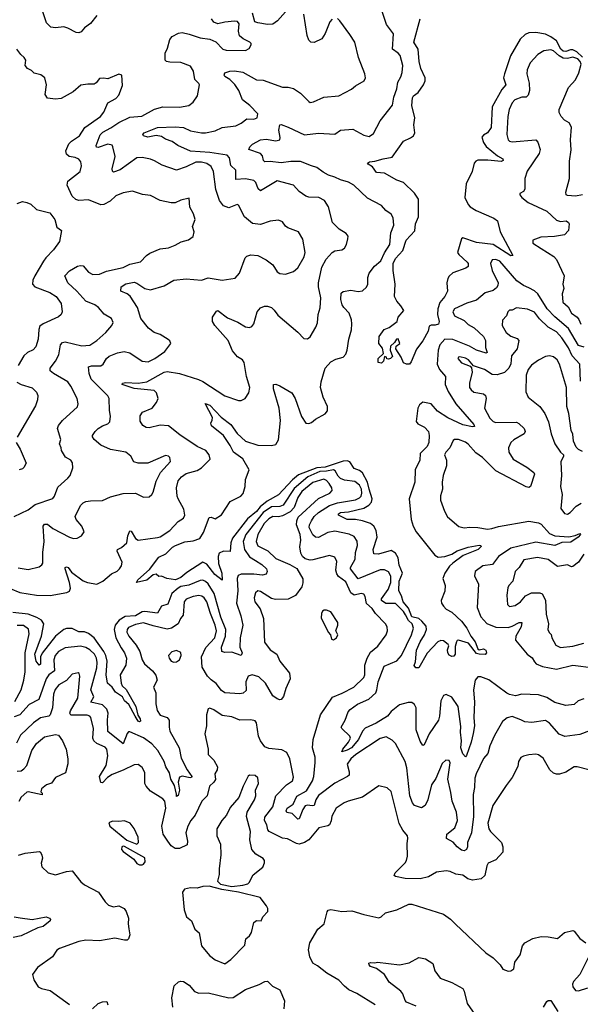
# Model space of a CAD drawing. Extents: x 2199565 to 2323334, y 894172 to 1018966.
# Tile 25 of 256: x 2230334 to 2234409, y 916349 to 923509. Entities that reach past the tile are written whole.
import ezdxf

# ---------------------------------------------------------------- set-up
doc = ezdxf.new("R2010")
doc.units = 0

msp = doc.modelspace()

# ---------------------------------------------------------------- linework, layer by layer
at = {"layer": '0CON10XD'}
for points in [[(2233414.3, 919245), (2233435, 919222.9), (2233475, 919200.8), (2233545, 919136), (2233584.4, 919084.4), (2233614.2, 919025), (2233645.5, 918985.5), (2233664.2, 918935), (2233675, 918927.1), (2233705, 918933.8), (2233723.3, 918925), (2233726.2, 918903.8), (2233718, 918892), (2233675, 918894.1), (2233655, 918901.1), (2233595.8, 918975.8), (2233522.9, 918997.1), (2233514.4, 918995.6), (2233508.8, 918985), (2233500, 918950), (2233499.4, 918895), (2233489.1, 918880.9), (2233475, 918877.5), (2233455, 918888.5), (2233445.3, 918905), (2233443.3, 918926.7), (2233454, 918955), (2233449.2, 918965), (2233415, 918990.8), (2233395, 918994.2), (2233374.3, 918985), (2233295, 918903.5), (2233235.4, 918794.6), (2233213.3, 918795), (2233201.7, 918811.7), (2233210.9, 918839.1), (2233218.8, 918925), (2233244.7, 918985), (2233277.4, 919035), (2233291.4, 919075), (2233289, 919099), (2233256, 919135), (2233234.5, 919154.5), (2233185, 919166.8), (2233159.3, 919229.3), (2233120.7, 919275), (2233108.5, 919318.5), (2233089.5, 919355), (2233093, 919425), (2233116.4, 919485), (2233092.5, 919542.5), (2233084.5, 919595), (2233065, 919630.6), (2233035, 919649.3), (2232942.4, 919622.4), (2232908, 919625), (2232902.7, 919655), (2232931.9, 919745), (2232925.7, 919795), (2232909.2, 919825), (2232884.8, 919844.8), (2232825, 919864.7), (2232775, 919874.8), (2232715, 919875.2), (2232650.6, 919905), (2232651.9, 919915), (2232665.9, 919924.1), (2232725, 919929.8), (2232835, 919957.7), (2232872.5, 919977.5), (2232890.7, 919999.3), (2232896.5, 920023.5), (2232874.1, 920094.1), (2232863.3, 920145), (2232825, 920214.7), (2232805, 920231.1), (2232765, 920245.5), (2232733.7, 920293.7), (2232715, 920301.3), (2232685, 920298.8), (2232555, 920255.4), (2232495, 920250), (2232360.7, 920199.3), (2232317.2, 920162.8), (2232215, 920053.5), (2232131.8, 920008.2), (2232083.2, 919966.8), (2232055, 919932.8), (2231990.5, 919879.5), (2231880.5, 919739.5), (2231868.2, 919705), (2231865, 919642.5), (2231815, 919643.8), (2231785, 919628.9), (2231776.6, 919605), (2231779.2, 919555), (2231803, 919483), (2231805, 919433.8), (2231753.5, 919473.5), (2231695, 919549.1), (2231665, 919563.8), (2231550.1, 919489.9), (2231505, 919453.3), (2231465.6, 919435.6), (2231404.5, 919444.5), (2231365, 919462.5), (2231345, 919460), (2231325, 919477.5), (2231305, 919471.2), (2231257.2, 919432.8), (2231183.8, 919415), (2231192.7, 919435), (2231278.4, 919511.6), (2231345, 919600), (2231395.8, 919624.2), (2231445, 919673.2), (2231467.1, 919685), (2231535, 919712.4), (2231595, 919720), (2231643.4, 919736.6), (2231671, 919779), (2231711.1, 919888.9), (2231725, 919891.4), (2231755, 919879.5), (2231802.1, 919907.9), (2231864.6, 920005), (2231940.5, 920045), (2231957.4, 920062.6), (2231972, 920115), (2231975.6, 920165), (2232003.2, 920235), (2231955.5, 920315.5), (2231889.2, 920365), (2231865, 920412.4), (2231815, 920484.7), (2231727.8, 920555), (2231722.5, 920575), (2231733.8, 920596.2), (2231735.8, 920615.8), (2231681.7, 920718.3), (2231715.5, 920705), (2231799.1, 920619.1), (2231868.8, 920565), (2231915, 920500), (2231975, 920443.5), (2232065, 920413.8), (2232165, 920411.2), (2232195, 920420.6), (2232215, 920453.8), (2232230, 920595), (2232219.2, 920685), (2232180, 920825), (2232180, 920855), (2232195, 920857.5), (2232225, 920847.1), (2232311.9, 920795), (2232336.4, 920755), (2232382.7, 920622.7), (2232415, 920575.8), (2232435, 920571.4), (2232455, 920578.6), (2232485.4, 920604.6), (2232555, 920642), (2232571.4, 920665), (2232572.2, 920695), (2232538.9, 920765), (2232521.5, 920835), (2232525.6, 920875), (2232553.8, 920975), (2232595, 921020), (2232630.9, 921039.1), (2232685, 921054.2), (2232705, 921076.2), (2232715.4, 921104.6), (2232725.5, 921184.5), (2232746.3, 921253.7), (2232747.9, 921297.9), (2232745, 921326.7), (2232728.8, 921375), (2232689.2, 921415), (2232678.1, 921435), (2232668.1, 921475), (2232670.9, 921519.1), (2232685, 921532.9), (2232741.7, 921541.7), (2232795, 921532), (2232825, 921538), (2232855, 921563.3), (2232864, 921585), (2232864.4, 921635), (2232875, 921666.2), (2232912.4, 921717.6), (2232960, 921755), (2232986.3, 921813.7), (2233023.6, 921875), (2233031.9, 921958.1), (2233053.7, 922013.7), (2233048.3, 922068.3), (2233034.4, 922094.4), (2232995, 922121.9), (2232965, 922158.1), (2232861.1, 922211.1), (2232762.5, 922305), (2232725, 922326.2), (2232665, 922343.1), (2232625, 922364.6), (2232578.7, 922378.7), (2232539.7, 922399.7), (2232494.7, 922434.7), (2232454.1, 922445.9), (2232375, 922477.8), (2232305, 922477.6), (2232235, 922466.9), (2232155, 922477.5), (2232115, 922475.8), (2232107.1, 922485), (2232098.8, 922518.8), (2232085.3, 922535.3), (2232000, 922565), (2232006.7, 922585), (2232026.2, 922603.8), (2232084, 922635), (2232125, 922641.1), (2232195, 922627.9), (2232224, 922635), (2232227.4, 922652.6), (2232218.9, 922705), (2232225.8, 922744.2), (2232235, 922747.1), (2232285, 922728.4), (2232405, 922670.3), (2232505, 922684.1), (2232623.6, 922676.4), (2232665, 922704.4), (2232755, 922711.8), (2232835, 922668.6), (2232875, 922659.2), (2232905, 922680), (2232953.9, 922773.9), (2233043.8, 922886.2), (2233053.6, 922945), (2233076.6, 923005), (2233083.8, 923055), (2233105, 923093.8), (2233113.3, 923125), (2233119.1, 923175), (2233098.6, 923248.6), (2233085.7, 923265), (2233044.5, 923295), (2233051.4, 923405), (2233001.4, 923475), (2232945, 923640)], [(2230895, 923540), (2230848.3, 923481.7), (2230805, 923450), (2230780.6, 923419.4), (2230765, 923412.5), (2230745, 923415.7), (2230685, 923448.1), (2230655, 923456.9), (2230595, 923450), (2230560, 923455), (2230528.8, 923485), (2230501.1, 923565)], [(2232265, 923567.1), (2232209, 923501), (2232175, 923475.4), (2232135, 923472.8), (2232065.3, 923485.3), (2232043.1, 923493.1), (2232027, 923555)], [(2232605, 923512), (2232587.4, 923492.6), (2232555, 923407.5), (2232529.5, 923370.5), (2232475, 923342.5), (2232450, 923345), (2232435, 923360), (2232423.9, 923393.9), (2232398.8, 923548.8)], [(2230322.1, 919522.1), (2230395, 919510.6), (2230475, 919530.8), (2230495.7, 919544.3), (2230502.1, 919557.9), (2230502.2, 919635), (2230510.9, 919715), (2230505.4, 919825), (2230515, 919840), (2230535, 919839.5), (2230575, 919808.5), (2230696.4, 919746.4), (2230725, 919737.1), (2230751.2, 919738.8), (2230783.3, 919755), (2230803.8, 919785), (2230786, 919825), (2230744.4, 919875), (2230737.1, 919895), (2230776.9, 919975), (2230794.6, 919995.4), (2230815, 920005.8), (2230849.4, 920010.6), (2230936.9, 920013.1), (2230995, 920039.4), (2231085, 920062.9), (2231175, 920065.4), (2231235, 920037.1), (2231275, 920039.2), (2231294.2, 920055), (2231305, 920073.8), (2231326.5, 920153.5), (2231357.5, 920215), (2231430.5, 920295), (2231425, 920326), (2231415, 920335.7), (2231395, 920339.5), (2231265, 920283.1), (2231194.4, 920284.4), (2231164.4, 920294.4), (2231140.8, 920335), (2231105, 920363.3), (2230993, 920383), (2230924.3, 920415.7), (2230874.4, 920455), (2230863.3, 920475), (2230864.4, 920485), (2230882.5, 920515), (2230904.4, 920535), (2230935, 920554.6), (2230975, 920569.5), (2230988.5, 920585), (2230993.8, 920625), (2230985.8, 920665.8), (2230985.5, 920755), (2230974.7, 920774.7), (2230854.6, 920895), (2230838.6, 920935), (2230833.8, 920985), (2230855, 920990.6), (2230925, 920991.4), (2230940.8, 921005), (2230964.4, 921045), (2230985, 921063.1), (2231045, 921087.3), (2231094.6, 921095.4), (2231135, 921085.5), (2231225, 921025.5), (2231268.9, 921021.1), (2231315.7, 921045), (2231389.2, 921095), (2231433.8, 921155), (2231424.3, 921174.3), (2231412.6, 921182.6), (2231355, 921218.5), (2231312.5, 921235), (2231269.2, 921265), (2231215.7, 921335.7), (2231191.4, 921415), (2231137.5, 921497.5), (2231115.2, 921515.2), (2231068.8, 921535), (2231072.5, 921565), (2231105, 921587.1), (2231165, 921600.4), (2231185, 921593.5), (2231243, 921553), (2231286, 921544), (2231385, 921572.7), (2231455, 921613.6), (2231544.6, 921624.6), (2231655, 921614), (2231705, 921630.6), (2231805, 921615.6), (2231901.4, 921628.6), (2231931.4, 921665), (2231972.8, 921777.2), (2231985, 921789.2), (2232015, 921800), (2232065, 921794.3), (2232125, 921761.5), (2232172.9, 921725), (2232206.3, 921676.3), (2232225, 921662.5), (2232265, 921659.4), (2232325, 921678.6), (2232356, 921705), (2232401.4, 921785), (2232408.6, 921815), (2232392.1, 921912.1), (2232360, 921965), (2232282.5, 921995), (2232265, 922007.5), (2232245, 922040), (2232215, 922052), (2232155, 922044.3), (2232085, 922018.5), (2232027.3, 922027.3), (2231968.9, 922075), (2231925, 922161.2), (2231915, 922164), (2231855, 922139.6), (2231814.6, 922154.6), (2231786.9, 922195), (2231759.1, 922275), (2231743.2, 922405), (2231725, 922440.5), (2231695, 922462.2), (2231655, 922473.7), (2231615, 922472.2), (2231545, 922438.7), (2231475, 922415.3), (2231369.7, 922449.7), (2231313.1, 922483.1), (2231285, 922495.5), (2231225, 922507.8), (2231184.6, 922505.4), (2231065, 922416.5), (2231015, 922400), (2231007.7, 922407.7), (2231005.8, 922425), (2231028.5, 922515), (2231012.2, 922585), (2231005, 922596.7), (2230975, 922604.5), (2230905, 922579.6), (2230891.6, 922581.6), (2230890.3, 922595), (2230918.4, 922671.6), (2230938.4, 922691.6), (2230997.6, 922722.4), (2231055, 922762.1), (2231135, 922800), (2231223, 922807), (2231315, 922857.9), (2231375, 922875.3), (2231496.2, 922873.8), (2231564.2, 922885.8), (2231595, 922908.8), (2231625.8, 922955), (2231640, 923035), (2231635.8, 923045), (2231608, 923075), (2231596.6, 923135), (2231575, 923170), (2231505, 923196.9), (2231425, 923199.1), (2231400, 923205), (2231390.8, 923215), (2231391.4, 923265), (2231408, 923302), (2231424.5, 923365), (2231442.6, 923387.4), (2231488.6, 923411.4), (2231515, 923414.5), (2231565, 923404.6), (2231645, 923375.9), (2231715, 923367.7), (2231758.6, 923348.6), (2231811.8, 923295), (2231835, 923286), (2231975, 923284.3), (2232001.4, 923298.6), (2232016.2, 923325), (2232016.7, 923335), (2232007.5, 923345), (2231958.5, 923368.5), (2231931.7, 923391.7), (2231924.6, 923425), (2231928.8, 923478.8), (2231918, 923495), (2231895, 923499.1), (2231825, 923491.6), (2231775, 923478.2), (2231745, 923490), (2231727.3, 923515)], [(2230827.5, 919415), (2230895, 919403.3), (2230938.6, 919425), (2231001.2, 919478.8), (2231041.7, 919498.3), (2231060, 919515), (2231072.9, 919537.1), (2231078, 919565), (2231042, 919645), (2231043.8, 919655), (2231075, 919671.2), (2231112, 919705), (2231119.2, 919755), (2231135, 919792), (2231145, 919790), (2231175, 919735.7), (2231195, 919724.4), (2231335, 919742.3), (2231355, 919749.2), (2231425, 919795.4), (2231485, 919860), (2231524.2, 919885), (2231534.3, 919905), (2231528.3, 919948.3), (2231485, 920023.8), (2231479.5, 920045), (2231474.4, 920105), (2231485.7, 920155), (2231511.4, 920185), (2231545, 920208.5), (2231625, 920230), (2231655, 920248.8), (2231718, 920312), (2231710.8, 920345), (2231686, 920375), (2231623.8, 920405), (2231498.8, 920488.8), (2231415, 920555.4), (2231355, 920560), (2231275, 920540), (2231253.8, 920543.8), (2231228.3, 920558.3), (2231209.7, 920589.7), (2231210.8, 920629.2), (2231226.7, 920655), (2231296.2, 920685), (2231328.8, 920725), (2231340, 920755), (2231328.8, 920795), (2231311.7, 920811.7), (2231165, 920827.2), (2231080, 920855), (2231080.8, 920865), (2231105, 920870.8), (2231195, 920866.8), (2231258, 920875), (2231385, 920946.2), (2231405, 920950.8), (2231494.6, 920935.4), (2231632.6, 920892.6), (2231665, 920878.2), (2231825, 920773.3), (2231925, 920738.6), (2231945, 920740), (2231972, 920755), (2231999.2, 920795), (2232006.8, 920833.2), (2231983.6, 920915), (2231966.4, 921015), (2231952.5, 921035), (2231917.2, 921057.2), (2231880.2, 921100.3), (2231850.4, 921175), (2231752.8, 921285), (2231736.4, 921315), (2231735.5, 921344.5), (2231765, 921388.8), (2231775, 921394), (2231845, 921340), (2231918.9, 921308.9), (2231975, 921274.5), (2232005, 921270.8), (2232021.3, 921278.7), (2232035, 921296.2), (2232060, 921385), (2232085, 921413.3), (2232113.9, 921426.1), (2232135, 921426.2), (2232165, 921416.2), (2232185, 921396.7), (2232210.3, 921360.3), (2232355.5, 921235.5), (2232399.3, 921189.3), (2232425, 921188.8), (2232445, 921203.8), (2232487.4, 921272.6), (2232499.2, 921305), (2232502.9, 921365), (2232517.2, 921412.8), (2232522.9, 921485), (2232506.2, 921565), (2232507.1, 921595), (2232531.4, 921708.6), (2232561.5, 921768.5), (2232605.2, 921814.8), (2232625, 921827.3), (2232675, 921835.7), (2232695, 921846.2), (2232710, 921875), (2232720, 921915), (2232721.2, 921935), (2232706.2, 921955), (2232655.9, 921985.9), (2232608.8, 922035), (2232578.3, 922148.3), (2232549.2, 922195), (2232507.5, 922215), (2232435, 922218.9), (2232415, 922226.5), (2232365, 922258.6), (2232324.4, 922304.4), (2232205, 922337.9), (2232085, 922263.5), (2232068.5, 922278.5), (2232050.4, 922325), (2232035, 922338.7), (2231975, 922352.4), (2231905.7, 922345.7), (2231905.6, 922415), (2231868.1, 922448.1), (2231859.1, 922505), (2231843.3, 922523.3), (2231715, 922542.1), (2231575, 922553.7), (2231484, 922594), (2231442.8, 922622.8), (2231395, 922640.6), (2231365, 922659.8), (2231325, 922666), (2231265, 922654.1), (2231233.8, 922665), (2231229.2, 922675), (2231239.4, 922685), (2231335, 922725.7), (2231465, 922729.4), (2231524.7, 922724.7), (2231575, 922701.4), (2231655.3, 922685.3), (2231685, 922685.9), (2231755, 922701.1), (2231805, 922724), (2231905, 922737.5), (2231945, 922757.5), (2231985, 922788.9), (2232035, 922784.2), (2232060, 922795), (2232064.2, 922825), (2232006.5, 922885), (2231953.3, 922925), (2231926.5, 922995), (2231898.1, 923038.1), (2231862.7, 923072.8), (2231824.3, 923095), (2231819.4, 923105), (2231825, 923122), (2231862.5, 923135), (2231895, 923136.4), (2231955, 923126.9), (2232055, 923071.5), (2232105, 923069.7), (2232245, 923018.5), (2232285, 923018.5), (2232325, 923008.2), (2232376, 922975), (2232435, 922913.3), (2232446.4, 922906.4), (2232469.5, 922910.5), (2232545, 922944.2), (2232655, 922954.2), (2232745, 923003.8), (2232775, 923028.8), (2232837.5, 923065), (2232846.7, 923085), (2232843.3, 923115), (2232797.5, 923235), (2232769.2, 923345), (2232735, 923401.2), (2232661.2, 923501.2), (2232645, 923516.7)], [(2234425.4, 923235.4), (2234385, 923274), (2234355, 923290), (2234339, 923289), (2234305, 923277.4), (2234285, 923279.4), (2234268.6, 923295), (2234235.1, 923355), (2234195, 923385.2), (2234155, 923403.3), (2234085, 923415.3), (2234036, 923414), (2234008.8, 923401.2), (2233972.6, 923367.4), (2233900.5, 923245), (2233857.5, 923115), (2233851.1, 923085), (2233867.1, 923035), (2233838, 923002), (2233767.3, 922875), (2233760, 922725), (2233735.7, 922685), (2233705, 922668), (2233694.3, 922655), (2233705.5, 922615), (2233725, 922586.7), (2233807.8, 922517.8), (2233845, 922495.8), (2233848, 922485), (2233833, 922477), (2233736.9, 922486.9), (2233665, 922486.7), (2233650.7, 922480.7), (2233636.5, 922465), (2233622.9, 922405), (2233580.5, 922315), (2233570.8, 922215), (2233595, 922164.2), (2233608.7, 922148.7), (2233652.2, 922122.2), (2233781.2, 922065), (2233807.1, 922047.1), (2233825.6, 921965), (2233917.5, 921795), (2233905, 921791.2), (2233775, 921874.8), (2233655, 921889.7), (2233555, 921921.9), (2233544.6, 921915), (2233517.3, 921815), (2233525, 921800.5), (2233587.5, 921745), (2233594, 921735), (2233594, 921715), (2233577.6, 921702.4), (2233483, 921667), (2233455, 921643.8), (2233445, 921627.5), (2233440, 921595), (2233443.3, 921535), (2233425.5, 921495), (2233388.6, 921451.4), (2233373.3, 921405), (2233370.5, 921365), (2233382.5, 921315), (2233378.8, 921295), (2233355, 921286.9), (2233325, 921288.6), (2233310.3, 921279.7), (2233304, 921245), (2233265, 921174.3), (2233218, 921112), (2233179.5, 921020.5), (2233167.5, 921005), (2233145, 921004.2), (2233124, 921014), (2233105.9, 921055.9), (2233067.5, 921115), (2233070, 921135), (2233097.5, 921155), (2233085, 921187.5), (2233073.6, 921186.4), (2233059.3, 921160.7), (2233030, 921135), (2233027.5, 921105), (2233045, 921060), (2233030, 921045), (2233015, 921040), (2233001.7, 921041.7), (2233000, 921055), (2232985, 921060), (2232977.5, 921025), (2232965, 921010), (2232940, 921015), (2232940, 921045), (2232977.5, 921082.5), (2232970.7, 921120.7), (2232944, 921155), (2232947.5, 921205), (2232983.3, 921255), (2233020.5, 921269.5), (2233078.6, 921315), (2233085.6, 921345), (2233126, 921395), (2233105, 921427.1), (2233075, 921462.5), (2233058.9, 921495), (2233064.4, 921585), (2233048.1, 921685), (2233048.4, 921735), (2233065, 921773.3), (2233119.8, 921830.2), (2233143.3, 921905), (2233207.2, 921972.8), (2233210.9, 922025), (2233232.5, 922075), (2233234, 922204), (2233205, 922246.7), (2233124, 922325), (2233075, 922342.5), (2232985, 922392.9), (2232927.3, 922397.3), (2232899.7, 922439.7), (2232867, 922457), (2232862.5, 922465), (2232876.1, 922476.1), (2232915, 922479.2), (2232975, 922497.7), (2233040.8, 922509.2), (2233125, 922626), (2233175, 922650.8), (2233195.7, 922664.3), (2233206, 922685), (2233200, 922745), (2233205.6, 922795), (2233184.5, 922884.5), (2233189.4, 922940.6), (2233196, 922954), (2233229.8, 922980.2), (2233269.5, 923035), (2233282.3, 923065), (2233280.8, 923085), (2233250.9, 923155), (2233237.8, 923205), (2233230.9, 923295), (2233199.6, 923345), (2233246.2, 923515)], [(2230295, 919895.8), (2230395, 919943.5), (2230446.3, 919983.7), (2230575, 920028), (2230586.4, 920043.6), (2230611.1, 920108.9), (2230685, 920174.2), (2230700.8, 920195), (2230719.4, 920250.6), (2230717.4, 920287.4), (2230706, 920305), (2230666.9, 920326.9), (2230636.7, 920375), (2230636.2, 920395), (2230623.9, 920423.9), (2230633.6, 920456.4), (2230609.1, 920535), (2230615, 920558.8), (2230644.3, 920595), (2230755, 920693.8), (2230759.2, 920715), (2230752.5, 920755), (2230706.9, 920845), (2230685, 920874.4), (2230578.9, 920935), (2230555.6, 920955), (2230555.6, 920975), (2230593.8, 921025), (2230618.9, 921071.1), (2230630, 921145), (2230645, 921160.8), (2230665, 921166.9), (2230785, 921138.2), (2230845, 921141.8), (2230895.7, 921175), (2230960.8, 921235), (2231004, 921285), (2231013.6, 921306.4), (2231001.2, 921335), (2230947.4, 921367.4), (2230906.9, 921416.9), (2230879.2, 921435), (2230815, 921462), (2230748.7, 921535), (2230684.6, 921595), (2230661.5, 921645), (2230695, 921681.9), (2230755, 921715.6), (2230775, 921721.1), (2230795, 921718.1), (2230833.6, 921673.7), (2230865, 921656.4), (2230915, 921658.5), (2230965, 921680), (2231085, 921706.4), (2231135, 921730.6), (2231211.8, 921748.2), (2231255, 921794.2), (2231280.2, 921809.8), (2231355, 921842), (2231415, 921850.8), (2231465, 921869.2), (2231507.2, 921892.8), (2231561.2, 921908.8), (2231595, 921933.3), (2231602.5, 921965), (2231590.8, 922005), (2231609.4, 922055), (2231597.9, 922097.9), (2231570, 922145), (2231565, 922210), (2231505, 922197.5), (2231465, 922178), (2231435, 922178), (2231354.2, 922194.2), (2231285, 922230.8), (2231227.3, 922237.3), (2231155, 922261.2), (2231085, 922250.8), (2231032, 922228), (2230991.9, 922188.1), (2230945, 922163.8), (2230925, 922161.5), (2230835, 922198.6), (2230764.4, 922194.4), (2230741.7, 922201.7), (2230715, 922226.2), (2230678.9, 922305), (2230684.6, 922335.4), (2230774.4, 922405), (2230783.5, 922445), (2230778.5, 922475), (2230764.4, 922495), (2230737.6, 922507.6), (2230693.8, 922515), (2230675, 922530), (2230669.5, 922555), (2230691.8, 922605), (2230709.4, 922625), (2230768.5, 922665), (2230808.5, 922725), (2230920.6, 922805), (2230945, 922836.2), (2230975.5, 922904.5), (2231033.8, 922935), (2231055, 922960), (2231081.2, 923031.2), (2231076.7, 923105), (2231055, 923113.3), (2230975, 923078.8), (2230943.9, 923083.9), (2230915, 923080), (2230890.7, 923049.3), (2230875, 923039.2), (2230829.5, 923040.5), (2230778.3, 923031.7), (2230722.5, 922985), (2230635, 922935.8), (2230595, 922932), (2230535, 922937.5), (2230519.2, 922965), (2230528.6, 923035), (2230515.6, 923085.6), (2230487.9, 923107.9), (2230438.8, 923118.8), (2230418.8, 923138.8), (2230390, 923155), (2230373.8, 923175), (2230378, 923215), (2230366, 923235), (2230342, 923255), (2230314.3, 923294.3)], [(2234425, 922234.6), (2234375, 922225.3), (2234315, 922230.4), (2234306.3, 922236.3), (2234303.9, 922253.9), (2234330.8, 922355), (2234329.7, 922479.7), (2234342.6, 922562.6), (2234338.1, 922635), (2234345, 922727.5), (2234329.2, 922759.2), (2234295, 922778.9), (2234270, 922805), (2234255.4, 922835), (2234254.6, 922855), (2234323.7, 923016.3), (2234375, 923070.8), (2234397.6, 923122.4), (2234416.3, 923185), (2234408.4, 923205), (2234390, 923225), (2234355, 923236.5), (2234315, 923225.9), (2234285, 923228.2), (2234255.1, 923245.1), (2234215, 923283.4), (2234195, 923290.7), (2234145, 923281.2), (2234099.2, 923255), (2234045.6, 923195), (2234022.9, 923145), (2234021.2, 923115), (2234036.6, 923046.6), (2234040.4, 922995), (2234030.7, 922959.3), (2234015, 922946.4), (2233985, 922944.7), (2233934.4, 922925), (2233914.6, 922905), (2233892.7, 922855), (2233881.2, 922805), (2233874.7, 922675), (2233884.3, 922634.2), (2233895, 922624.7), (2233915, 922620.8), (2234084.7, 922634.7), (2234099.3, 922619.3), (2234117.9, 922565), (2234110.8, 922535), (2234022.6, 922407.4), (2234006.6, 922355), (2234005, 922277.5), (2233995, 922260), (2233970, 922245), (2233970, 922235), (2233983.8, 922215), (2234030.5, 922180.5), (2234165, 922115.6), (2234235, 922052.1), (2234265, 922040.9), (2234307.5, 922045), (2234323.3, 922035), (2234327.5, 922025), (2234323.3, 921975), (2234295, 921945.4), (2234221.2, 921931.2), (2234122, 921928), (2234065, 921906.2), (2234065, 921883.8), (2234124.7, 921844.7), (2234216.9, 921786.9), (2234236.2, 921765), (2234291.1, 921645), (2234282.9, 921585), (2234288.5, 921555), (2234277.5, 921515), (2234282.2, 921455), (2234319.9, 921419.9), (2234344.8, 921374.7), (2234386.1, 921346.1), (2234399.6, 921329.6), (2234413.3, 921295)], [(2230315, 922171.2), (2230355, 922186.2), (2230385, 922180), (2230415, 922167.5), (2230455, 922127.5), (2230553.3, 922105), (2230589.4, 922055), (2230605, 922000), (2230636.7, 921975), (2230624, 921895), (2230580.8, 921835), (2230523, 921777), (2230507.8, 921752.2), (2230442.9, 921645), (2230430.6, 921615), (2230427.5, 921585), (2230445, 921565.7), (2230553.8, 921525), (2230599.2, 921495), (2230635.5, 921445.5), (2230642, 921385), (2230634.3, 921365.7), (2230615, 921349.2), (2230505, 921297.3), (2230480.6, 921279.4), (2230472.1, 921255), (2230468.5, 921185), (2230451.3, 921128.7), (2230432.4, 921107.6), (2230391.4, 921088.6), (2230365, 921064.4), (2230323.6, 920995)], [(2234438.3, 921128.3), (2234395, 921139.1), (2234324.3, 921264.3), (2234225, 921347.4), (2234167.1, 921405), (2234100.9, 921515), (2234075, 921537.7), (2234035, 921558.7), (2233995, 921575.3), (2233948.8, 921608.8), (2233825, 921752.8), (2233794.6, 921765.4), (2233767.4, 921762.6), (2233757.3, 921735), (2233768.6, 921685), (2233811.6, 921595), (2233810.4, 921575), (2233801, 921559), (2233775, 921540.3), (2233716.7, 921523.3), (2233655, 921468.2), (2233585, 921447.3), (2233495, 921405.5), (2233482.9, 921385), (2233495.7, 921355), (2233565, 921320.5), (2233595, 921292.7), (2233637.5, 921267.5), (2233705.4, 921205), (2233719.6, 921175), (2233720.8, 921125), (2233732.5, 921087.5), (2233725, 921084.5), (2233655, 921104.7), (2233604.5, 921134.5), (2233482.5, 921182.5), (2233424.8, 921185.3), (2233387.5, 921145), (2233375.4, 921105.4), (2233369.6, 921005), (2233385.8, 920965.8), (2233428.5, 920915), (2233427.3, 920855), (2233449.3, 920805), (2233505, 920714.4), (2233635.6, 920565), (2233639.2, 920550.8), (2233625, 920547.5), (2233555, 920563.6), (2233445, 920613.1), (2233372.1, 920662.1), (2233325, 920716.6), (2233265, 920728.6), (2233241.4, 920708.6), (2233228.1, 920685), (2233217.1, 920587.1), (2233228.9, 920568.9), (2233275.6, 920545), (2233304.5, 920515), (2233311.1, 920485), (2233308.8, 920435), (2233295.6, 920405), (2233244.4, 920355), (2233242.2, 920305), (2233208.5, 920235), (2233206.2, 920145), (2233165.6, 920025), (2233178.5, 919875), (2233194.5, 919825), (2233215, 919785.8), (2233351.4, 919615), (2233375, 919600.5), (2233425.4, 919604.6), (2233475, 919621.8), (2233514.4, 919645.6), (2233595, 919672.9), (2233675, 919687.9), (2233685.7, 919685), (2233687.8, 919677.8), (2233666.5, 919655), (2233558.6, 919611.4), (2233482.5, 919557.5), (2233458.6, 919535), (2233425.4, 919485), (2233410.9, 919445), (2233425.8, 919395), (2233423.6, 919353.6), (2233397.5, 919285), (2233400.8, 919265), (2233414.3, 919245)], [(2234409.5, 920879.5), (2234405.9, 921005), (2234350, 921065), (2234323.4, 921123.4), (2234275, 921196.4), (2234235, 921238.7), (2234175, 921272.5), (2234112.7, 921332.7), (2234075, 921381.1), (2234024.5, 921404.5), (2233946.2, 921413.8), (2233915, 921397.5), (2233895, 921396.7), (2233881.2, 921385), (2233873.3, 921355), (2233842.5, 921325), (2233840.8, 921285), (2233869.4, 921235), (2233905, 921206.7), (2233950.9, 921190.9), (2233963.3, 921175), (2233949.2, 921115), (2233908.9, 921065), (2233904.2, 921005.8), (2233889.6, 920975), (2233857, 920943), (2233805, 920926.6), (2233767.8, 920927.8), (2233712, 920965), (2233631.7, 920991.7), (2233595.6, 921035), (2233575, 921048.5), (2233533.2, 921056.8), (2233523.3, 921055), (2233520, 921045), (2233545, 921014.5), (2233608.8, 920988.8), (2233618.3, 920978.3), (2233624, 920945), (2233602.5, 920865), (2233604.4, 920835), (2233615, 920816), (2233635, 920801.1), (2233705, 920786.9), (2233720.6, 920775), (2233725.4, 920755), (2233713.8, 920685), (2233750.3, 920610.3), (2233775, 920587.8), (2233795, 920579.5), (2233945, 920582.1), (2233962.9, 920572.9), (2234002, 920535), (2234009.2, 920515), (2234002.1, 920497.9), (2233925, 920454.4), (2233904.2, 920435), (2233887.1, 920395), (2233890.4, 920365), (2233921.9, 920311.9), (2234021.4, 920255), (2234072.5, 920215), (2234077.1, 920205), (2234046.3, 920113.7), (2234035, 920105.8), (2234015, 920112.2), (2233795, 920227.5), (2233697.9, 920325), (2233648.5, 920358.5), (2233595, 920421.9), (2233575, 920436.7), (2233524.3, 920455.7), (2233495, 920455.8), (2233485, 920448.8), (2233461.9, 920395), (2233432.7, 920365), (2233422.1, 920345), (2233436.2, 920306.2), (2233435.3, 920265), (2233412.7, 920195), (2233405.6, 920145), (2233408.1, 920095), (2233393.7, 920046.3), (2233393.3, 920015), (2233421.9, 919935), (2233444.5, 919894.5), (2233525, 919823.3), (2233565, 919814.5), (2233605, 919819.6), (2233665, 919816.4), (2233733.9, 919803.9), (2233765, 919808.6), (2233815, 919823.7), (2234035, 919863.1), (2234105, 919849.4), (2234125, 919839.4), (2234185, 919772.9), (2234225, 919756.7), (2234325, 919748.5), (2234372.5, 919757.5), (2234405, 919772.9), (2234410.5, 919765), (2234394.5, 919745), (2234339.8, 919710.2), (2234275, 919707), (2234225, 919686.3), (2234085, 919709.8), (2233904.4, 919665), (2233814.5, 919605), (2233771.8, 919548.2), (2233701.8, 919538.2), (2233646, 919495), (2233640.6, 919465), (2233670, 919405), (2233660.3, 919235), (2233685, 919166.7), (2233729.1, 919119.2), (2233795, 919090.3), (2233885, 919088.9), (2233915, 919097.8), (2233965, 919124.6), (2233983.8, 919125), (2233978.7, 919095), (2233940, 919025), (2233937.3, 918997.3), (2234022.7, 918895), (2234059.5, 918869.5), (2234075, 918838.1), (2234088.9, 918825), (2234135, 918804.7), (2234235, 918786), (2234355, 918814.6), (2234507.5, 918795)], [(2234425, 920369.2), (2234395, 920384.3), (2234379.6, 920399.6), (2234358.5, 920445), (2234354.4, 920495), (2234342.6, 920522.6), (2234326, 920645), (2234312, 920695), (2234309.4, 920835), (2234256.9, 921005), (2234240.5, 921035), (2234215, 921056.4), (2234185, 921065.6), (2234155, 921058.6), (2234105, 921033.3), (2234055, 920996.5), (2234029.5, 920965), (2234014.5, 920925), (2234012.1, 920802.1), (2234030, 920765), (2234115.3, 920695.3), (2234150.5, 920645), (2234176.9, 920585), (2234196.7, 920496.7), (2234224, 920425), (2234265, 920363.3), (2234286.2, 920345), (2234288, 920335), (2234267.3, 920292.7), (2234271.9, 920195), (2234264.3, 920115), (2234278, 920055), (2234268, 919955), (2234295, 919918.8), (2234315, 919912), (2234335.7, 919924.3), (2234379.4, 919970.6), (2234415, 919992.5)], [(2230313.4, 920873.4), (2230345, 920855.4), (2230425, 920831.2), (2230455, 920800), (2230465.8, 920775), (2230464.2, 920745), (2230448.3, 920701.7), (2230315, 920474)], [(2230307.5, 920435), (2230337.1, 920385), (2230380, 920285), (2230365, 920253.3), (2230355, 920242.5), (2230330, 920235)], [(2234435, 918570), (2234394.2, 918555.8), (2234365, 918530), (2234305, 918521.2), (2234225, 918543.1), (2234165, 918579.2), (2234105, 918598.6), (2233985, 918603.6), (2233936.9, 918593.1), (2233895, 918602.7), (2233875, 918611.1), (2233745, 918707.4), (2233685, 918731.2), (2233665, 918731.1), (2233645.6, 918705), (2233632.5, 918635), (2233640.5, 918545), (2233634.7, 918435), (2233641.2, 918375), (2233630.8, 918319.2), (2233616.8, 918255), (2233582.5, 918157.5), (2233575, 918147.5), (2233555, 918170), (2233539.7, 918215), (2233544.8, 918265), (2233537.3, 918327.3), (2233539.7, 918369.7), (2233521.9, 918515), (2233475, 918582.2), (2233435, 918602), (2233415.7, 918594.3), (2233394.4, 918555), (2233386, 918445), (2233378, 918415), (2233309.6, 918315), (2233275, 918236.7), (2233265, 918230), (2233245, 918263.3), (2233216.9, 918345), (2233216.9, 918505), (2233205, 918530), (2233185, 918543.1), (2233157.6, 918542.4), (2233095, 918527.1), (2233035, 918477.5), (2233006.9, 918443.1), (2232925, 918392.4), (2232844.2, 918355.8), (2232826.8, 918335), (2232797.7, 918275), (2232745.9, 918215), (2232715, 918195.8), (2232675, 918183.8), (2232681.9, 918205), (2232724.5, 918255), (2232738.2, 918285), (2232735, 918299.2), (2232676, 918355), (2232672, 918365), (2232699.1, 918415), (2232721.9, 918475), (2232737.1, 918492.9), (2232788.8, 918531.2), (2232871.6, 918568.4), (2232921.8, 918615), (2232930.8, 918635), (2232940.5, 918695), (2232982.5, 918807.5), (2233075, 918847.5), (2233108.2, 918885), (2233182.5, 919035), (2233196.6, 919085), (2233187.3, 919115), (2233160.5, 919140.5), (2233138.3, 919181.7), (2233125, 919205.7), (2233065, 919262.5), (2232995, 919264.3), (2232964.1, 919285), (2232965, 919298.5), (2233012.6, 919365), (2233030.8, 919415), (2233031.7, 919461.7), (2233014.6, 919494.6), (2232985, 919509.5), (2232955, 919508.2), (2232795, 919442.5), (2232739.2, 919515), (2232738.9, 919525), (2232773.6, 919585), (2232775.9, 919635), (2232788.7, 919685), (2232786.7, 919716.7), (2232765, 919750.6), (2232728.1, 919768.1), (2232625, 919789.5), (2232575, 919780.7), (2232505, 919743.3), (2232485, 919745.6), (2232465, 919763.5), (2232439.2, 919815), (2232440.3, 919835), (2232454.2, 919865), (2232474.9, 919895.1), (2232505.9, 919925), (2232585, 919976.9), (2232645, 919995.2), (2232775, 920018.4), (2232805, 920032.4), (2232816.3, 920045), (2232821.5, 920065), (2232817.9, 920095), (2232804.7, 920125), (2232770.1, 920150.1), (2232695, 920161.5), (2232665, 920172.8), (2232648.4, 920188.4), (2232628.3, 920228.3), (2232615.9, 920235.9), (2232565, 920224.7), (2232515, 920223.6), (2232429.1, 920185), (2232329.2, 920100.8), (2232250.4, 919979.6), (2232225, 919968.4), (2232165, 919965.2), (2232105, 919924.8), (2231978.5, 919765), (2231959.1, 919715), (2231968.1, 919655), (2232004, 919604), (2232047.8, 919575), (2232095, 919546.4), (2232126.9, 919515), (2232132, 919495), (2232125, 919476.7), (2232099.5, 919470.5), (2232036.7, 919476.7), (2231944.2, 919475.8), (2231922.7, 919467.3), (2231914.7, 919445.3), (2231919.5, 919355), (2231911.2, 919265), (2231942, 919175), (2231955.3, 919105), (2231936, 919015), (2231933.6, 918945), (2231950, 918905), (2231945, 918886.2), (2231875, 918910), (2231825, 918906.5), (2231804.3, 918915), (2231801.3, 918945), (2231829.5, 919025), (2231831.8, 919075), (2231796.1, 919165), (2231747, 919337), (2231705, 919406), (2231685, 919424.1), (2231665, 919432.4), (2231645, 919431.2), (2231562.5, 919397.5), (2231505, 919386.2), (2231486.2, 919375), (2231438.8, 919335), (2231410.4, 919259.6), (2231365, 919244.3), (2231336.6, 919193.4), (2231243.7, 919206.3), (2231225, 919202.7), (2231175, 919173.3), (2231101.2, 919168.8), (2231057.7, 919142.3), (2231027.6, 919105), (2231021.5, 919075), (2231033.8, 919015), (2231070.6, 918940.6), (2231096, 918905), (2231110.6, 918865), (2231105.4, 918814.6), (2231063.5, 918745), (2231070.6, 918685), (2231078.5, 918665), (2231107.4, 918637.4), (2231179.3, 918515), (2231191.8, 918451.8), (2231208.9, 918425), (2231212.7, 918407.3), (2231205, 918402.5), (2231195, 918408.2), (2231174.6, 918445.4), (2231127.9, 918527.9), (2231096.9, 918556.9), (2231080.9, 918585), (2231029.5, 918619.5), (2231005, 918653.9), (2230972.2, 918685), (2230963.2, 918745), (2230968.9, 918845), (2230959.8, 918885), (2230945.1, 918915.1), (2230875, 919013.8), (2230835, 919045.9), (2230805, 919056.3), (2230765, 919057), (2230715, 919081), (2230675, 919081.4), (2230655, 919073.5), (2230594.1, 919025.9), (2230496.8, 918903.2), (2230484.5, 918875), (2230485, 918822.5), (2230475, 918814.2), (2230454, 918845), (2230444.3, 918895), (2230493.5, 919025), (2230508.8, 919115), (2230492.9, 919142.9), (2230458.6, 919161.4), (2230395, 919185.3), (2230285, 919198.2)], [(2234475, 918336.4), (2234405, 918310.4), (2234296.4, 918296.4), (2234255, 918312.5), (2234185, 918393.1), (2234155, 918413.9), (2234057.2, 918397.2), (2234005, 918401.9), (2233977.2, 918417.2), (2233915, 918441.9), (2233878.3, 918431.7), (2233843.8, 918406.2), (2233785.9, 918304.1), (2233752.4, 918227.6), (2233737.8, 918172.2), (2233704.7, 918135.3), (2233652.6, 918025), (2233643.2, 917993.2), (2233640.6, 917925), (2233630.2, 917875), (2233633.5, 917715), (2233617.1, 917595), (2233589.5, 917525), (2233590, 917495), (2233582, 917475), (2233565, 917465.7), (2233545, 917470.8), (2233515, 917492.9), (2233485, 917528.9), (2233435.5, 917555.5), (2233439.4, 917585), (2233497, 917633), (2233516.9, 917685), (2233509, 917745), (2233478.6, 917825), (2233469, 917889), (2233446.7, 917986.7), (2233464.2, 918105), (2233455, 918122), (2233432.5, 918125), (2233405, 918100), (2233359.7, 917990.3), (2233327.1, 917945), (2233300.9, 917835), (2233282.5, 917795), (2233255, 917777.5), (2233205, 917795.6), (2233188.9, 917815), (2233170, 917865), (2233148.3, 918068.3), (2233136.4, 918115), (2233064.6, 918244.6), (2233040.6, 918270.6), (2232997.5, 918295), (2232955, 918282.3), (2232776.4, 918165), (2232740.3, 918135), (2232714, 918095), (2232729.8, 918039.8), (2232727.8, 918015), (2232717.8, 918005), (2232625, 917956.5), (2232505, 917867.8), (2232486.4, 917835), (2232474.7, 917795.3), (2232458.9, 917791.1), (2232425, 917797.2), (2232408.7, 917791.3), (2232391.6, 917765), (2232365, 917697.5), (2232355, 917695.7), (2232315, 917736.1), (2232275, 917743.8), (2232271.1, 917755), (2232277.5, 917775), (2232320.8, 917805), (2232347.6, 917862.4), (2232418.3, 917901.7), (2232462.9, 917975), (2232472, 918005), (2232483, 918107), (2232480.8, 918145), (2232463.6, 918213.7), (2232466.5, 918275), (2232520.5, 918455), (2232606.8, 918583.2), (2232678.1, 918611.9), (2232763.8, 918656.2), (2232834.7, 918725.3), (2232843.6, 918745), (2232843.6, 918815), (2232858.9, 918865), (2232885, 918910.6), (2232937.8, 918952.2), (2232997.1, 919035), (2233007.1, 919065), (2233004.3, 919095), (2232994.2, 919115), (2232920.8, 919190.8), (2232895, 919227.9), (2232853.8, 919263.8), (2232844.4, 919315), (2232835, 919330.8), (2232815, 919337.3), (2232765, 919324.3), (2232740.2, 919340.2), (2232705, 919420), (2232650.8, 919460.8), (2232638.4, 919478.4), (2232632.5, 919505), (2232638.7, 919568.7), (2232625, 919600), (2232585, 919613.3), (2232465, 919580), (2232445, 919578.5), (2232409.4, 919589.4), (2232390, 919605), (2232378.5, 919628.5), (2232371.3, 919675), (2232376.7, 919723.3), (2232372.7, 919765), (2232346, 919835), (2232347.5, 919865), (2232358.9, 919891.1), (2232505, 920025.8), (2232588.1, 920065), (2232605.5, 920085), (2232602.1, 920105), (2232584, 920135), (2232565, 920157.7), (2232545, 920167.4), (2232465, 920143.9), (2232385, 920077.8), (2232356.9, 920035), (2232328.9, 919961.1), (2232299.5, 919930.5), (2232245, 919900.2), (2232215, 919894.1), (2232175, 919896.5), (2232145, 919880), (2232112, 919845), (2232065.4, 919765.4), (2232052.1, 919715), (2232065, 919682.9), (2232137.1, 919647.1), (2232195, 919590.3), (2232298.1, 919548.1), (2232347.7, 919517.7), (2232391.9, 919441.9), (2232392.8, 919412.8), (2232384.8, 919385.2), (2232338.4, 919321.6), (2232285, 919295.2), (2232192.9, 919292.9), (2232165, 919298.7), (2232085, 919350.5), (2232065, 919356.7), (2232047.9, 919342.1), (2232037.7, 919305), (2232043.8, 919275), (2232080.9, 919225), (2232106.5, 919155), (2232113.3, 918983.3), (2232155, 918927.1), (2232204.3, 918895), (2232225, 918844.3), (2232296.4, 918756.4), (2232300.9, 918715), (2232269.5, 918645), (2232252.2, 918587.8), (2232235, 918566.2), (2232225, 918564), (2232205, 918570.8), (2232175, 918593.1), (2232120, 918685), (2232071.2, 918731.2)], [(2234435, 919621.1), (2234397.1, 919565), (2234355, 919532), (2234345, 919530.8), (2234315, 919545.6), (2234243.3, 919533.3), (2234175, 919583.5), (2234098.1, 919598.1), (2233999.7, 919580.3), (2233963.5, 919525), (2233935.6, 919495), (2233919.5, 919425), (2233890, 919395), (2233883.4, 919376.6), (2233875.4, 919325), (2233880.8, 919255), (2233895, 919240.8), (2233935, 919248.1), (2233975, 919276.7), (2234011.4, 919318.6), (2234055, 919340), (2234115, 919340), (2234133.1, 919333.1), (2234157.2, 919287.2), (2234161.9, 919185), (2234176.9, 919115), (2234174.2, 919074.2), (2234182, 919052), (2234198.3, 919038.3), (2234202, 919015), (2234230.7, 918960.7), (2234265, 918943.1), (2234355, 918953.8), (2234435, 918974.6)], [(2230265, 919373.1), (2230335, 919343.8), (2230455, 919323.8), (2230555, 919322.5), (2230676.4, 919343.6), (2230697, 919353), (2230702.7, 919375), (2230695.9, 919415), (2230663.9, 919515), (2230665, 919525.5), (2230675, 919529.7), (2230685.3, 919525), (2230711.6, 919491.6), (2230795, 919428.5), (2230827.5, 919415)], [(2232071.2, 918731.2), (2232025, 918744.7), (2231995.3, 918734.7), (2231978.9, 918695), (2231979.5, 918630.5), (2231959.1, 918610.9), (2231935, 918606.1), (2231824.3, 918614.3), (2231801.7, 918631.7), (2231762.1, 918682.1), (2231725, 918707.7), (2231698.5, 918735), (2231661.5, 918801.5), (2231654.4, 918875), (2231686, 918944), (2231753.1, 919015), (2231764.8, 919065), (2231755.8, 919105), (2231720.2, 919190.2), (2231695, 919274.5), (2231675, 919303.8), (2231656.8, 919316.8), (2231635, 919320.8), (2231595, 919315.3), (2231543.1, 919295), (2231530.5, 919275), (2231522, 919178), (2231503.8, 919155), (2231487.1, 919115), (2231436.7, 919083.3), (2231405, 919076.6), (2231305, 919100), (2231235, 919122.5), (2231175, 919111.9), (2231125, 919089.6), (2231114.7, 919075), (2231113.5, 919055), (2231126.6, 919025), (2231179.9, 918959.9), (2231207.3, 918915), (2231224.3, 918855), (2231240.6, 918825), (2231300, 918775), (2231322.7, 918742.7), (2231333.3, 918705), (2231307.8, 918655), (2231323.6, 918615), (2231322.5, 918535), (2231332.9, 918485), (2231355, 918452.2), (2231405, 918433.3), (2231421.5, 918415), (2231419.6, 918365), (2231426.2, 918335), (2231493.6, 918215), (2231508.9, 918138.9), (2231552.5, 918055), (2231586.2, 918005), (2231583, 917997), (2231574, 917996), (2231515, 918007.7), (2231495, 918000), (2231486.4, 917965), (2231494.5, 917905), (2231485, 917867.5), (2231475, 917861.2), (2231473.1, 917876.9), (2231459.6, 917939.6), (2231433, 917985), (2231422.5, 918032.5), (2231396.7, 918075), (2231383.5, 918115), (2231338, 918195), (2231295, 918244.1), (2231235, 918286.7), (2231135, 918330.6), (2231125, 918330), (2231115, 918318.8), (2231085, 918244), (2230975, 918332), (2230971.5, 918418.5), (2230978.2, 918465), (2230966.8, 918495), (2230935, 918527.6), (2230850, 918545), (2230874.1, 918585), (2230850.5, 918635), (2230893.7, 918795), (2230897, 918835), (2230892.3, 918865), (2230876.8, 918895), (2230845, 918925.8), (2230815, 918943.6), (2230775, 918952.2), (2230665, 918940.5), (2230615, 918913.6), (2230592.9, 918885), (2230581.4, 918855), (2230588.1, 918775), (2230546.3, 918743.7), (2230527.1, 918715), (2230473.1, 918565), (2230401.7, 918528.3), (2230335, 918453.2), (2230295, 918440)], [(2232615, 919000), (2232636.7, 919015), (2232646.7, 919035), (2232632.5, 919065), (2232646.7, 919105), (2232646.2, 919125), (2232595, 919203.3), (2232565, 919216.2), (2232546.1, 919213.9), (2232535, 919207.5), (2232528.3, 919191.7), (2232525, 919160), (2232576.7, 919055), (2232592.5, 919035), (2232600, 919005), (2232615, 919000)], [(2230298, 918552), (2230343.9, 918635), (2230365.3, 918705), (2230373.2, 918766.7), (2230374.4, 918905), (2230402.4, 919042.4), (2230397, 919077), (2230362.8, 919102.8), (2230315, 919104.7)], [(2231455, 918835.8), (2231475, 918840), (2231496.2, 918855), (2231508.8, 918885), (2231505, 918906.7), (2231475, 918922), (2231439.1, 918910.9), (2231416, 918885), (2231420, 918865), (2231436.2, 918845), (2231455, 918835.8)], [(2233687.6, 917262.4), (2233625, 917250.8), (2233591.7, 917261.7), (2233555, 917287.9), (2233505.4, 917295.4), (2233463.3, 917315), (2233435, 917320), (2233365, 917309.4), (2233305, 917275.5), (2233245, 917260.6), (2233135, 917263.5), (2233065, 917278.8), (2233056.2, 917286.2), (2233062.9, 917305), (2233135, 917377.1), (2233145.8, 917395), (2233152.4, 917425), (2233150.7, 917515), (2233156.3, 917556.3), (2233151.9, 917575), (2233119.5, 917615), (2233093.6, 917663.6), (2233035, 917896.7), (2233005, 917922.5), (2232945, 917937.5), (2232825, 917855.8), (2232722.9, 917827.1), (2232693.8, 917815), (2232634.4, 917775), (2232603.9, 917716.1), (2232598, 917682), (2232585, 917654.2), (2232573.6, 917646.4), (2232508.3, 917631.7), (2232435, 917545.6), (2232404, 917525), (2232365, 917513.8), (2232345, 917517.5), (2232281.7, 917551.7), (2232245, 917557.7), (2232146.9, 917605), (2232138, 917618), (2232131.2, 917655), (2232114, 917685), (2232115, 917709.2), (2232173.3, 917785), (2232194.8, 917865.2), (2232274.3, 917945.7), (2232317.1, 917975), (2232325, 918000), (2232296.7, 918135), (2232275, 918181.2), (2232239.1, 918199.1), (2232145, 918209.3), (2232115, 918222.3), (2232083.9, 918265), (2232070.3, 918299.7), (2232056.4, 918395), (2232045, 918411.4), (2232015, 918418.5), (2231935, 918414.4), (2231875, 918438.5), (2231805, 918448.5), (2231745, 918490), (2231715, 918501.2), (2231705, 918497.5), (2231692, 918455), (2231690.8, 918375), (2231678.8, 918315), (2231703.3, 918205), (2231703.8, 918165), (2231745, 918124.2), (2231772.9, 918075), (2231770.4, 918055), (2231751.8, 918025), (2231757, 917983), (2231746.2, 917965), (2231712.9, 917935), (2231695.9, 917865), (2231659.1, 917825), (2231608.6, 917725), (2231577.1, 917685), (2231555.4, 917644.6), (2231542.5, 917595), (2231553.9, 917536.1), (2231552.5, 917507.5), (2231495, 917481.2), (2231465, 917482), (2231435, 917500.8), (2231410, 917535), (2231376.5, 917585), (2231366.9, 917645), (2231397.5, 917775), (2231387.9, 917825), (2231375, 917842.2), (2231285, 917900), (2231253.3, 917935), (2231244.7, 917955), (2231242.5, 918035), (2231225, 918070), (2231195, 918092), (2231165, 918091.4), (2231085, 918050.8), (2231005, 918019), (2230971.7, 917998.3), (2230935, 917959.5), (2230925, 917961.9), (2230915.2, 918005), (2230963.2, 918085), (2230974.7, 918155), (2230968.2, 918205), (2230955, 918219.1), (2230895, 918246.5), (2230872.2, 918265), (2230865.9, 918285), (2230870.9, 918355), (2230851.4, 918435), (2230844.2, 918445), (2230825, 918451.5), (2230705, 918451.4), (2230697.7, 918465), (2230702.7, 918482.7), (2230756.5, 918575), (2230771.9, 918735), (2230766.2, 918755), (2230758.6, 918758.6), (2230715, 918750.6), (2230675, 918702.5), (2230618.8, 918671.2), (2230591.1, 918638.9), (2230580.7, 918605), (2230572.5, 918505), (2230555, 918453.8), (2230544.8, 918445.2), (2230485, 918433.2), (2230435, 918394.6), (2230340.8, 918305), (2230311.2, 918248.8)], [(2230315, 918044.4), (2230345, 918047.1), (2230365, 918060.8), (2230385, 918086), (2230422.7, 918195), (2230456.5, 918245), (2230515, 918294.5), (2230595, 918312), (2230616.7, 918305), (2230644.2, 918264.2), (2230670.8, 918205), (2230683.8, 918135), (2230683.6, 918096.4), (2230667, 918033), (2230595, 917997.5), (2230565, 917957.5), (2230530, 917945), (2230493.6, 917916.4), (2230487.5, 917895), (2230497.5, 917885), (2230497, 917873), (2230395, 917893.8), (2230385, 917891.2), (2230343.8, 917855), (2230327, 917823)], [(2234545.4, 918035.4), (2234385.5, 918075.5), (2234365.6, 918075.6), (2234305, 918037.1), (2234257.4, 918022.6), (2234235, 918022.5), (2234215, 918030.9), (2234188.5, 918055), (2234138.5, 918138.5), (2234105, 918163.1), (2234085, 918168.1), (2234035, 918162.9), (2233995, 918154), (2233977, 918143), (2233958.8, 918115), (2233955, 918077.5), (2233912.7, 917997.3), (2233869.1, 917940.9), (2233774, 917795), (2233735.8, 917665), (2233744, 917626), (2233757.5, 917605), (2233835.8, 917525), (2233847.1, 917495), (2233845.8, 917455), (2233795, 917400.6), (2233739.4, 917375), (2233728.5, 917355), (2233715, 917286.2), (2233687.6, 917262.4)], [(2231875, 917206.4), (2231955, 917214.5), (2231992.5, 917225), (2232002.5, 917235), (2232030.7, 917289.3), (2232102.5, 917345), (2232113, 917377), (2232113.3, 917395), (2232105, 917408.8), (2232051.2, 917441.2), (2232020.5, 917475), (2232006.5, 917545), (2232012.2, 917605), (2231983.8, 917715), (2231986.5, 917745), (2232041.1, 917835), (2232050, 917865), (2232048.6, 917905), (2232069.4, 917955), (2232066, 917995), (2232045, 918012.5), (2232005, 918016.2), (2231995, 918007.5), (2231957.5, 917935), (2231926.2, 917853.8), (2231865, 917781.2), (2231836.9, 917725), (2231804.5, 917685.5), (2231767.5, 917625), (2231768.1, 917575), (2231792.6, 917512.6), (2231795.5, 917435), (2231782.9, 917335), (2231783.6, 917293.6), (2231771.4, 917245), (2231793.6, 917223.6), (2231875, 917206.4)], [(2231185, 917513.8), (2231197.5, 917525), (2231194.2, 917565), (2231165, 917627.5), (2231136.4, 917666.4), (2231095, 917682.5), (2231055, 917677.5), (2231008.3, 917681.7), (2230981.7, 917668.3), (2230990, 917645), (2231111.7, 917541.7), (2231185, 917513.8)], [(2230326.4, 917433.6), (2230375, 917448.2), (2230475, 917461.2), (2230485.6, 917455.6), (2230495.9, 917434.1), (2230498.8, 917411.2), (2230490.8, 917375), (2230495, 917347.5), (2230542, 917305), (2230595, 917289.4), (2230675, 917315.4), (2230715, 917319.4), (2230779.2, 917239.2), (2230805, 917216.7), (2230907.1, 917165), (2230954.6, 917094.6), (2230979.4, 917069.4), (2231015, 917058.9), (2231055, 917065.7), (2231093.8, 917045), (2231107.5, 917025), (2231125.5, 916975), (2231121.8, 916935), (2231127.9, 916897.9), (2231135.6, 916855), (2231125, 916826.2), (2231114.3, 916815.7), (2231095, 916814.4), (2231025, 916829.1), (2230915, 916810), (2230814, 916816), (2230765, 916805.4), (2230623.3, 916755), (2230605, 916743.3), (2230572, 916695), (2230462.4, 916617.6), (2230427.5, 916565), (2230435.7, 916525.7), (2230467.5, 916475), (2230492.9, 916462.9), (2230555, 916448.6), (2230695, 916346.7)], [(2231225, 917363.3), (2231235, 917367.5), (2231246.2, 917385), (2231243.9, 917413.9), (2231095, 917496.7), (2231085, 917500), (2231077.5, 917495), (2231073.8, 917475), (2231085, 917460), (2231163.9, 917403.9), (2231185, 917373.3), (2231205, 917363.3), (2231225, 917363.3)], [(2231825, 916643.3), (2231870, 916675), (2231970.7, 916779.3), (2231976.7, 916825), (2232005, 916846.7), (2232019.5, 916870.5), (2232036.4, 916943.6), (2232055, 916957.5), (2232090, 916955), (2232102.5, 916985), (2232137, 917023), (2232137.5, 917045), (2232127.5, 917065), (2232082.5, 917125), (2231925, 917165.4), (2231803.4, 917183.4), (2231712.3, 917207.7), (2231665, 917206.7), (2231625, 917194), (2231575, 917196.7), (2231533, 917187), (2231517.5, 917165), (2231530, 917035), (2231547.5, 916985), (2231582.5, 916955), (2231606.7, 916895), (2231638.8, 916868.8), (2231656, 916775), (2231712.7, 916702.7), (2231755, 916671.2), (2231825, 916643.3)], [(2232918, 916345), (2232785, 916426.5), (2232726, 916455), (2232695, 916480), (2232655, 916524.3), (2232565.7, 916575), (2232499.6, 916629.6), (2232465, 916647.5), (2232443.6, 916695), (2232434.5, 916745), (2232443, 916797), (2232500.6, 916895), (2232546.9, 916933.1), (2232568.6, 917021.4), (2232577.3, 917032.7), (2232595, 917038), (2232674.6, 917024.6), (2232747.8, 917027.8), (2232835, 917001.9), (2232945, 916978.8), (2232962.5, 916985), (2232992.5, 917015), (2233075, 917036), (2233162.8, 917077.2), (2233185, 917077.5), (2233415, 917003.3), (2233465, 916968.8), (2233502.3, 916932.3), (2233723.4, 916723.4), (2233775, 916686.2), (2233827.5, 916635), (2233846.7, 916605), (2233885, 916590), (2233905, 916592.5), (2233925, 916606.7), (2233932.2, 916655), (2233972.4, 916707.6), (2233989.4, 916775), (2234005, 916796.9), (2234065, 916827.1), (2234125, 916842.2), (2234175, 916840.5), (2234243, 916827), (2234295, 916870), (2234355, 916886), (2234365, 916882), (2234406.4, 916826.4), (2234449.2, 916795)], [(2230295, 916984.4), (2230338.3, 916978.3), (2230424.3, 916965.7), (2230525.7, 916985.7), (2230550, 916975), (2230558.8, 916965), (2230556.7, 916955), (2230505, 916915.7), (2230465, 916904.4), (2230345, 916845.7), (2230285.5, 916834.5)], [(2233215, 916335.8), (2233146.7, 916365), (2233135, 916377.5), (2233118.8, 916425), (2233103.8, 916445), (2233020, 916510), (2232984.7, 916564.7), (2232928.7, 916608.7), (2232885, 916622.9), (2232874.2, 916635), (2232872.5, 916647.5), (2232885, 916653.8), (2232915, 916650), (2232935, 916656), (2233095, 916635.7), (2233165, 916650), (2233235, 916690), (2233285, 916678.8), (2233336.7, 916645), (2233351.7, 916591.7), (2233389.7, 916539.7), (2233475, 916508.6), (2233554.3, 916464.3), (2233566, 916445), (2233585.6, 916355.6), (2233643.3, 916275)], [(2234486.4, 916725), (2234404.6, 916565.4), (2234359.4, 916515), (2234353.3, 916495), (2234356, 916475), (2234375, 916450), (2234395, 916447.5), (2234465, 916469.2)], [(2231447.7, 916327.7), (2231440.8, 916395), (2231457.9, 916482.1), (2231488.8, 916511.2), (2231505, 916517.5), (2231525, 916514.4), (2231565, 916487.8), (2231605, 916441.5), (2231635, 916429.2), (2231705, 916431.2), (2231855, 916396.5), (2231885, 916397.8), (2231975, 916457.8), (2232075, 916492.5), (2232115, 916513.8), (2232135, 916516), (2232171.3, 916481.3), (2232223.8, 916455), (2232258.1, 916375), (2232254.2, 916315.8)], [(2230863.7, 916316.3), (2230905, 916354.4), (2230935, 916367.1), (2230968.3, 916368.3), (2230973.8, 916345)], [(2234141.8, 916328.2), (2234165, 916370), (2234175, 916376.7), (2234195, 916376.7), (2234246.1, 916296.1)]]:
    msp.add_lwpolyline(points, dxfattribs=at)

doc.saveas('drawing.dxf')
